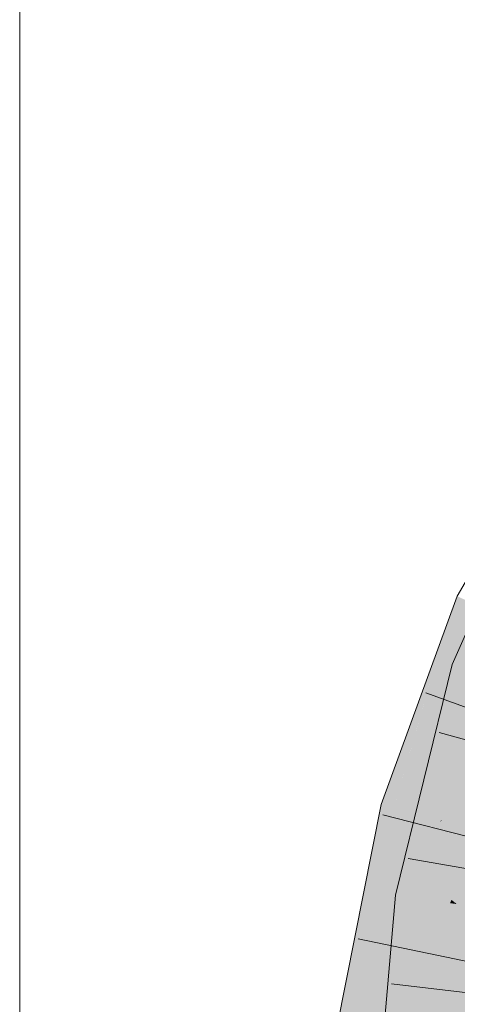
# Model space of a CAD drawing. Extents: x -620 to 3480, y 62 to 1102.
# Tile 195 of 256: x 166.22 to 167.104, y 816.895 to 818.884. Entities that reach past the tile are written whole.
import ezdxf

# ---------------------------------------------------------------- set-up
doc = ezdxf.new("R2010")
doc.units = 0
doc.layers.get('0').update_dxf_attribs({"lineweight": 13})
doc.layers.add('E_Detail_Linie_Text_Bem', color=7, linetype='Continuous', lineweight=13)
doc.layers.add('E_Leerrohr 32-A06G9STW8I', color=7, linetype='Continuous', lineweight=9, true_color=0x00b300)
doc.layers.add('E_Leerrohr 32-Shading', color=7, linetype='Continuous', lineweight=9, true_color=0x00b300)

# ---------------------------------------------------------------- blocks, each defined once
blk = doc.blocks.new('Shading-A06G9SG58I', base_point=(245.9355, 771.2183))
at = {"layer": 'E_Leerrohr 32-Shading', "color": 83, "true_color": 0x7fbd7f}
for points in [[(167.1772, 817.7695), (167.0935, 817.5812), (167.1048, 817.5774)], [(167.1042, 817.7193), (167.0813, 817.6568), (166.9856, 817.2893), (166.9762, 817.2917)], [(167.1042, 817.7193), (166.9856, 817.2893), (167.1374, 817.7039)], [(167.0238, 817.4572), (167.0813, 817.6568), (167.0094, 817.4603)], [(167.0642, 817.3084), (167.0935, 817.5812), (166.988, 817.1143), (167.0128, 817.2517)], [(167.0935, 817.5812), (167.0642, 817.3084), (167.1048, 817.5774)], [(167.0642, 817.3084), (167.1282, 817.5695), (167.1048, 817.5774)], [(166.9762, 817.2917), (167.0238, 817.4572), (166.9501, 817.2985), (167.0094, 817.4603)], [(167.0642, 817.3084), (166.988, 817.1143), (167.0156, 817.1102)], [(166.9667, 817.1938), (166.9501, 817.2985), (166.8449, 816.5829), (166.9068, 817.0793)], [(166.9501, 817.2985), (166.9667, 817.1938), (166.9762, 817.2917)], [(166.9667, 817.1938), (166.9856, 817.2893), (166.9762, 817.2917)], [(167.0128, 817.2517), (166.9794, 817.1155), (166.988, 817.1143)], [(166.9667, 817.1938), (166.8449, 816.5829), (166.8459, 816.5828)], [(167.0304, 816.5591), (167.1802, 817.2021), (167.1034, 816.9756), (167.1123, 817.0117)], [(166.9865, 816.7802), (166.9892, 816.8067), (166.9489, 816.7654), (166.9794, 817.1155)], [(166.9794, 817.1155), (166.9892, 816.8067), (166.988, 817.1143)], [(166.9892, 816.8067), (167.0156, 817.1102), (166.988, 817.1143)], [(166.9068, 817.0793), (166.8096, 816.5874), (166.8449, 816.5829)], [(167.1123, 817.0117), (167.1083, 817.0005), (167.1034, 816.9756)], [(167.0304, 816.5591), (167.1034, 816.9756), (167.0212, 816.5603)], [(167.0304, 816.5591), (167.1076, 816.8084), (167.127, 816.9739), (167.1401, 816.9728)]]:
    blk.add_solid(points, dxfattribs=at)
at = {"layer": 'E_Leerrohr 32-Shading', "color": 83, "true_color": 0x7fd57f}
for points in [[(167.1374, 817.7039), (166.9856, 817.2893), (167.1633, 817.692), (167.0694, 817.2676)], [(167.0694, 817.2676), (167.0711, 817.2672), (167.1633, 817.692), (167.2176, 817.6669)], [(167.0726, 817.2667), (167.2176, 817.6669), (167.0711, 817.2672)], [(167.0726, 817.2667), (167.143, 817.3802), (167.2176, 817.6669), (167.2251, 817.6492)], [(167.212, 817.5413), (167.1282, 817.5695), (167.0969, 817.2916), (167.0642, 817.3084)], [(167.212, 817.5413), (167.0969, 817.2916), (167.1987, 817.4872)], [(167.2958, 817.5131), (167.1447, 817.267), (167.1772, 817.0869), (167.1031, 817.0976)], [(167.0969, 817.2916), (167.1447, 817.267), (167.1987, 817.4872)], [(167.0997, 817.2597), (167.1134, 817.2831), (167.0726, 817.2667), (167.143, 817.3801)], [(167.0969, 817.2916), (167.0642, 817.3084), (167.0273, 817.1578)], [(167.0694, 817.2676), (166.9856, 817.2893), (167.0414, 817.1579), (166.9667, 817.1938)], [(167.0273, 817.1578), (167.1322, 817.2734), (167.0969, 817.2916)], [(167.0273, 817.1578), (167.0921, 817.1063), (167.1322, 817.2734), (167.1158, 817.1743)], [(167.0711, 817.2672), (167.0694, 817.2676), (167.0488, 817.1544), (167.0414, 817.1579)], [(167.0997, 817.2597), (167.0726, 817.2667), (167.0488, 817.1544), (167.0704, 817.2634)], [(167.0726, 817.2667), (167.0711, 817.2672), (167.0704, 817.2634)], [(167.1134, 817.2831), (167.0997, 817.2597), (167.1058, 817.2581)], [(167.1447, 817.267), (167.1322, 817.2734), (167.1031, 817.0976)], [(167.1058, 817.2581), (167.0997, 817.2597), (167.0827, 817.1828), (167.091, 817.2416)], [(167.1058, 817.2581), (167.0827, 817.1828), (167.0906, 817.1894)], [(167.1567, 817.2449), (167.1058, 817.2581), (167.0906, 817.1894)], [(167.0275, 816.7941), (167.1083, 817.0005), (167.0399, 816.8815), (167.1567, 817.2449)], [(167.091, 817.2416), (167.0488, 817.1544), (167.0827, 817.1828)], [(167.1567, 817.2449), (167.0906, 817.1894), (167.0562, 816.9961), (167.0712, 817.1021)], [(166.9667, 817.1938), (166.8459, 816.5828), (167.0488, 817.1544), (166.9336, 816.5715)], [(167.0906, 817.1894), (167.0827, 817.1828), (167.0712, 817.1021)], [(167.0235, 817.0262), (166.9938, 816.7381), (167.0827, 817.1828), (167.0399, 816.8815)], [(167.0235, 817.0262), (167.0827, 817.1828), (167.0488, 817.1544)], [(167.0921, 817.1063), (167.1031, 817.0976), (167.1158, 817.1743)], [(167.0156, 817.1102), (167.0897, 817.0995), (167.0273, 817.1578), (167.0921, 817.1063)], [(167.0156, 817.1102), (166.9892, 816.8067), (167.1031, 817.0976), (167.0753, 816.7784)], [(167.1031, 817.0976), (167.0753, 816.7784), (167.1772, 817.0869)], [(167.0897, 817.0995), (167.1031, 817.0976), (167.0921, 817.1063)], [(167.1906, 817.0849), (167.0753, 816.7784), (167.0574, 816.326), (167.036, 816.3266)], [(167.1906, 817.0849), (167.0574, 816.326), (167.158, 816.7104)], [(167.0753, 816.7784), (167.1906, 817.0849), (167.1772, 817.0869)], [(166.94, 816.5707), (166.9938, 816.7381), (166.9336, 816.5715), (167.0235, 817.0262)], [(167.1083, 817.0005), (167.0987, 816.976), (167.1034, 816.9756)], [(166.9808, 816.5655), (167.0212, 816.5603), (166.9893, 816.6695), (167.1034, 816.9756)], [(166.9893, 816.6695), (167.1034, 816.9756), (166.9921, 816.7036), (167.0987, 816.976)]]:
    blk.add_solid(points, dxfattribs=at)
blk = doc.blocks.new('Referenz-A06G9STY8I')
at = {"layer": 'E_Detail_Linie_Text_Bem', "linetype": 'Continuous', "ltscale": 0.13}
blk.add_line((166.2202, 810.9747), (166.2202, 820.1548), dxfattribs=at)
at = {"layer": 'E_Leerrohr 32-A06G9STW8I', "linetype": 'Continuous', "ltscale": 0.13}
for p, q in [((167.1042, 817.7193), (167.3121, 818.0812)), ((167.0935, 817.5812), (167.2724, 817.9837)), ((166.9501, 817.2985), (167.1042, 817.7193)), ((166.9794, 817.1155), (167.0935, 817.5812)), ((167.261, 817.4437), (167.0403, 817.5245)), ((167.2936, 817.3809), (167.0672, 817.4442)), ((166.8096, 816.5874), (166.9501, 817.2985)), ((167.1813, 817.2195), (166.9536, 817.2777)), ((167.2365, 817.1495), (167.0051, 817.19)), ((166.9111, 816.3295), (166.9794, 817.1155)), ((167.134, 816.9793), (166.904, 817.0274)), ((167.2046, 816.9089), (166.9712, 816.9362))]:
    blk.add_line(p, q, dxfattribs=at)

msp = doc.modelspace()

# ---------------------------------------------------------------- block references
at = {"color": 8, "lineweight": 25, "ltscale": 0.25, "true_color": 0x808080}
msp.add_blockref('Referenz-A06G9STY8I', (0, 0), dxfattribs=at)
msp.add_blockref('Shading-A06G9SG58I', (245.9355, 771.2183))

doc.saveas('drawing.dxf')
